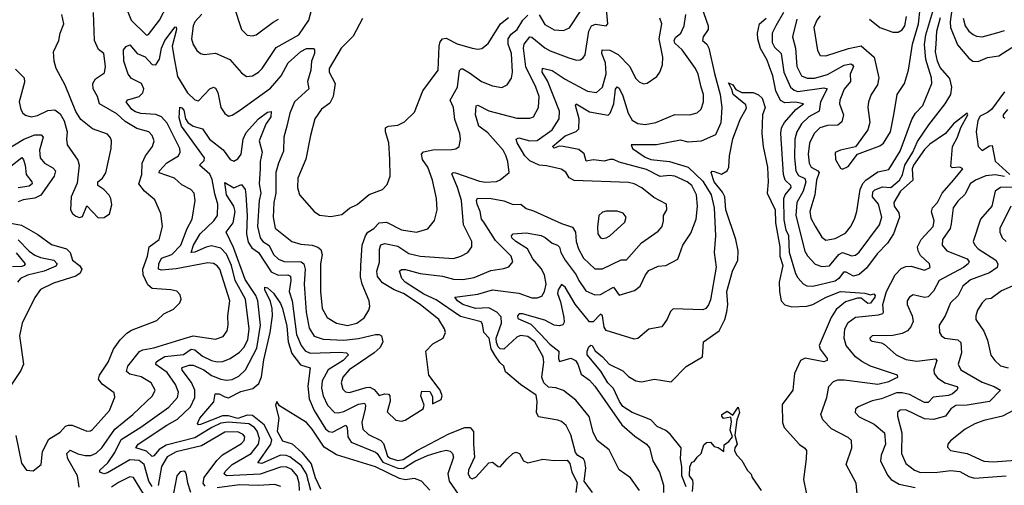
# Model space of a CAD drawing. Extents: x 1843161 to 1959474, y 907081 to 1016326.
# Tile 245 of 256: x 1870593 to 1875885, y 1000803 to 1003307. Entities that reach past the tile are written whole.
import ezdxf

# ---------------------------------------------------------------- set-up
doc = ezdxf.new("R2010")
doc.units = 0

msp = doc.modelspace()

# ---------------------------------------------------------------- linework, layer by layer
at = {"layer": '0CON20XD'}
for points in [[(1871325, 1001453.3), (1871327.1, 1001465), (1871338, 1001475), (1871373.9, 1001496.1), (1871473.9, 1001506.1), (1871515, 1001536.2), (1871535, 1001531.2), (1871575, 1001498.4), (1871625, 1001475.2), (1871655, 1001466.8), (1871685, 1001469.7), (1871724.1, 1001485.9), (1871775, 1001519.7), (1871798.6, 1001545), (1871818.8, 1001585), (1871825.9, 1001645), (1871807.4, 1001805), (1871750.8, 1001905), (1871730.9, 1001985), (1871705, 1002045.8), (1871675, 1002078.1), (1871625, 1002091.6), (1871595, 1002084.8), (1871535, 1002057.2), (1871514.5, 1002055), (1871527.4, 1002095), (1871564, 1002156), (1871635.9, 1002225), (1871656.6, 1002255), (1871658.2, 1002315), (1871641.2, 1002371.2), (1871627.2, 1002447.2), (1871615, 1002477.3), (1871560, 1002525), (1871585, 1002550.8), (1871586.9, 1002565), (1871462.6, 1002735), (1871451.1, 1002778.9), (1871453.2, 1002836.8), (1871465, 1002833.8), (1871475, 1002821.2), (1871483.9, 1002775), (1871497.5, 1002755), (1871525, 1002734), (1871575, 1002720), (1871613.5, 1002665), (1871686.9, 1002606.9), (1871725, 1002554.6), (1871745, 1002546.5), (1871765, 1002558.7), (1871783.2, 1002585), (1871793.5, 1002665), (1871810.1, 1002699.9), (1871876.8, 1002775), (1871925, 1002810.4), (1871944.1, 1002814.1), (1871943.6, 1002785), (1871915.4, 1002745), (1871880.2, 1002655), (1871896.6, 1002595), (1871885.2, 1002545), (1871884.8, 1002504.8), (1871880, 1002425), (1871889.6, 1002375), (1871880.3, 1002335), (1871871.9, 1002195), (1871884.9, 1002134.9), (1871900.6, 1002115), (1871933.8, 1002093.8), (1871956.8, 1002045), (1871985, 1002020.3), (1872015, 1002007.6), (1872105.2, 1002005.2), (1872120.7, 1001995), (1872126.7, 1001965), (1872122.2, 1001885), (1872132.6, 1001735), (1872148.3, 1001648.3), (1872176, 1001606), (1872225, 1001588.7), (1872335, 1001583.5), (1872415, 1001592.3), (1872504.7, 1001614.7), (1872525.3, 1001615.3), (1872538.1, 1001608.1), (1872544.7, 1001575), (1872530, 1001545), (1872497.5, 1001515), (1872425, 1001465.6), (1872364.1, 1001425), (1872330.7, 1001385), (1872321.8, 1001355), (1872329.8, 1001319.8), (1872345, 1001305.6), (1872365, 1001303.3), (1872455, 1001330), (1872475, 1001330.9), (1872498.8, 1001318.8), (1872525, 1001286.7), (1872554.2, 1001295.8), (1872575, 1001293.3), (1872583.3, 1001285), (1872583.6, 1001256.4), (1872568.3, 1001198.3), (1872615, 1001153.3), (1872645, 1001148.8), (1872665, 1001154.3), (1872762.5, 1001215), (1872767.5, 1001235), (1872750, 1001285), (1872755, 1001310), (1872798.3, 1001308.3), (1872811.7, 1001281.7), (1872811.2, 1001241.2), (1872858.8, 1001265), (1872863.3, 1001285), (1872853.3, 1001315), (1872792.5, 1001395), (1872776, 1001525), (1872813.8, 1001565), (1872868.9, 1001595), (1872881.8, 1001625), (1872875.9, 1001645), (1872845, 1001694.6), (1872746, 1001775), (1872656.8, 1001835), (1872605.5, 1001855), (1872542.9, 1001892.9), (1872516, 1001926), (1872513.2, 1001955), (1872527.5, 1002002.5), (1872526.1, 1002073.9), (1872533.4, 1002096.6), (1872555, 1002103.7), (1872625, 1002089.8), (1872685, 1002050.7), (1872745, 1002035.3), (1872925, 1002023.2), (1872964.7, 1002035.3), (1873001.4, 1002055), (1873022.5, 1002085), (1873023.5, 1002115), (1872977.6, 1002205), (1872967.2, 1002335), (1872946.6, 1002405), (1872915, 1002478.8), (1872923.6, 1002486.4), (1872935, 1002484.6), (1873065, 1002438.4), (1873096.5, 1002433.5), (1873155, 1002437.1), (1873175, 1002445.6), (1873223.8, 1002485), (1873217.1, 1002545), (1873206.6, 1002576.6), (1873192, 1002605), (1873109.5, 1002699.5), (1873060.5, 1002735), (1873042.4, 1002795), (1873045.6, 1002844.4), (1873055, 1002848.1), (1873115, 1002817.1), (1873265, 1002777.8), (1873335, 1002777.1), (1873355, 1002784.4), (1873380.8, 1002835), (1873385.7, 1002895), (1873368, 1002945), (1873313.9, 1003053.9), (1873300.8, 1003155), (1873305, 1003176.2), (1873334.8, 1003215.2), (1873345, 1003214), (1873415, 1003156.7), (1873445, 1003139.7), (1873545, 1003101.6), (1873585, 1003090), (1873605, 1003091.9), (1873620.4, 1003099.6), (1873632.6, 1003117.4), (1873652.3, 1003245), (1873666.7, 1003275), (1873687.1, 1003282.9), (1873745, 1003274.3), (1873754.2, 1003285), (1873741.7, 1003425)], [(1871158.8, 1003388.8), (1871193.3, 1003305), (1871275, 1003223.3), (1871285, 1003227.1), (1871345, 1003305.5), (1871386.5, 1003383.5)], [(1871746.7, 1003375), (1871785.7, 1003255), (1871815, 1003224.5), (1871845, 1003220), (1871865, 1003226.4), (1871955, 1003293.1), (1871985, 1003309.6)], [(1874257, 1003377), (1874294.1, 1003275), (1874293.1, 1003255), (1874266.9, 1003215), (1874262.5, 1003195), (1874286.1, 1003176.1), (1874297.5, 1003155), (1874327.1, 1003017.1), (1874358.6, 1002905), (1874366.9, 1002835), (1874361.8, 1002751.8), (1874331.8, 1002688.2), (1874255, 1002654.2), (1874185, 1002648.6), (1874145, 1002659.4), (1874015.7, 1002634.3), (1873880, 1002635), (1873887.5, 1002615), (1873955, 1002568.1), (1873985.6, 1002555), (1874085, 1002544), (1874185, 1002514.2), (1874265, 1002439.3), (1874309.4, 1002365), (1874325.2, 1002295), (1874332.8, 1002145), (1874326.2, 1002055), (1874336.5, 1001976.5), (1874305, 1001800), (1874295.3, 1001774.7), (1874280.8, 1001755), (1874265, 1001747.8), (1874105, 1001751.9), (1874091.4, 1001738.6), (1874073.8, 1001696.2), (1874045, 1001655.8), (1873975, 1001642.5), (1873915, 1001593.8), (1873895, 1001589.2), (1873745, 1001636.5), (1873733.8, 1001653.8), (1873725.2, 1001715.2), (1873715, 1001723.2), (1873675, 1001682.5), (1873655, 1001682.3), (1873578.1, 1001778.1), (1873525, 1001868.6), (1873505, 1001884.2), (1873487.8, 1001855), (1873484.4, 1001835.6), (1873500.3, 1001790.3), (1873518.1, 1001705), (1873519.2, 1001680.8), (1873512.8, 1001667.2), (1873495, 1001661.8), (1873465, 1001664.7), (1873415, 1001691.8), (1873295, 1001726.4), (1873276.7, 1001725), (1873268.6, 1001715), (1873270.8, 1001700.8), (1873339.5, 1001669.5), (1873394.8, 1001615), (1873442.8, 1001562.8), (1873490.9, 1001525), (1873489.5, 1001485), (1873495, 1001468.5), (1873555, 1001487), (1873579.6, 1001475), (1873593.3, 1001455), (1873611.5, 1001401.5), (1873655, 1001369.6), (1873685, 1001337.1), (1873828.9, 1001128.9), (1873898.5, 1001068.5), (1873961.9, 1001025), (1873977.8, 1001005), (1873995.7, 1000935), (1874031.2, 1000875), (1874053.1, 1000805), (1874052.7, 1000765)], [(1874769.2, 1003310.8), (1874746.4, 1003215), (1874762.4, 1003155), (1874769.8, 1003055), (1874795.2, 1003005.2), (1874825, 1002992.9), (1874865, 1002993.3), (1874935, 1003011.7), (1875025, 1003063.3), (1875059.3, 1003069.3), (1875069.5, 1003065), (1875073.8, 1003055), (1875057.1, 1003015), (1875058, 1002975), (1875025, 1002933.5), (1875000.4, 1002875), (1874999.2, 1002855), (1875020.3, 1002795), (1875011.3, 1002758.7), (1874989.6, 1002740.4), (1874935, 1002737.7), (1874893.8, 1002725), (1874862.5, 1002695), (1874837.1, 1002642.9), (1874830.4, 1002585), (1874836.1, 1002535), (1874847.1, 1002515), (1874883.1, 1002495), (1874890.4, 1002485), (1874875.2, 1002445), (1874866, 1002365), (1874840.2, 1002275), (1874845, 1002240), (1874867.6, 1002197.6), (1874905, 1002137.8), (1874925, 1002121.2), (1874975, 1002130), (1875031.1, 1002158.9), (1875057.5, 1002192.5), (1875080, 1002235), (1875092.5, 1002275), (1875109.4, 1002395), (1875123.8, 1002426.2), (1875140.3, 1002445), (1875205, 1002489.7), (1875265, 1002501.5), (1875325, 1002600.4), (1875388.6, 1002771.4), (1875407.5, 1002805), (1875446.1, 1002845), (1875495.3, 1002964.7), (1875494.3, 1002995), (1875462.7, 1003092.7), (1875455.8, 1003174.2), (1875463.3, 1003225), (1875516.2, 1003405)], [(1874895, 1003328.4), (1874876.6, 1003305), (1874860.4, 1003265), (1874881.7, 1003141.7), (1874895.5, 1003115.5), (1874925, 1003112.1), (1875047.7, 1003152.3), (1875116.4, 1003166.4), (1875185.6, 1003105.6), (1875210.5, 1002995), (1875202.6, 1002957.4), (1875170, 1002905), (1875155.5, 1002865), (1875150.9, 1002835), (1875161.5, 1002755), (1875151.1, 1002715), (1875085, 1002623.3), (1875003.7, 1002606.3), (1874975, 1002592.5), (1874977.1, 1002555), (1875005, 1002508.8), (1875015, 1002504.2), (1875045, 1002518), (1875095.8, 1002584.2), (1875215, 1002629.6), (1875235, 1002642.5), (1875272.9, 1002705), (1875290.4, 1002795), (1875308.5, 1002905), (1875348.2, 1002965), (1875370.7, 1003035), (1875390.8, 1003175), (1875424.5, 1003285), (1875433.2, 1003366.8)], [(1875608.1, 1003401.9), (1875593.8, 1003295), (1875595.6, 1003265), (1875632.6, 1003172.6), (1875695, 1003100), (1875715, 1003084.6), (1875745, 1003081.6), (1875795, 1003103.4), (1875855, 1003112.5), (1875925, 1003158.1)], [(1870571.4, 1003041.4), (1870618, 1002995), (1870618.7, 1002971.3), (1870591.1, 1002865), (1870598.6, 1002825), (1870610.8, 1002805), (1870625, 1002793.1), (1870655, 1002784.4), (1870688.3, 1002791.7), (1870745, 1002818.6), (1870781.7, 1002821.7), (1870810.2, 1002800.2), (1870832.7, 1002762.7), (1870848.8, 1002705), (1870844.6, 1002665), (1870848.5, 1002635), (1870905, 1002552.5), (1870913.8, 1002525), (1870902.3, 1002427.7), (1870869.2, 1002355), (1870865.7, 1002285), (1870877.5, 1002265), (1870895, 1002251.4), (1870915, 1002244.3), (1870930.7, 1002249.3), (1870955, 1002306.7), (1871015, 1002242.5), (1871047.3, 1002242.7), (1871076.8, 1002263.2), (1871089.1, 1002310.9), (1871082.9, 1002345), (1871074.3, 1002364.3), (1871045, 1002393.8), (1871012.5, 1002415), (1871012.5, 1002435), (1871038.8, 1002455), (1871055.7, 1002484.3), (1871084.4, 1002615), (1871086.9, 1002655), (1871082.1, 1002672.1), (1871065, 1002692), (1870985, 1002719.5), (1870921.2, 1002771.2), (1870894.2, 1002814.2), (1870838.5, 1002955), (1870789.7, 1003045), (1870779.2, 1003085), (1870775.8, 1003135), (1870803.3, 1003195), (1870811.2, 1003235), (1870831.4, 1003285), (1870820, 1003335)], [(1870572.1, 1001072.1), (1870602.3, 1000922.3), (1870630, 1000885), (1870665, 1000881.2), (1870708, 1000915), (1870716.7, 1000985), (1870749.2, 1001050.8), (1870811.1, 1001088.9), (1870839.1, 1001120.9), (1870855, 1001127.7), (1870875, 1001126.8), (1870955, 1001094.5), (1870973.8, 1001096.2), (1870985, 1001104.4), (1871076, 1001205), (1871105, 1001277.5), (1871100.2, 1001300.2), (1871036.6, 1001346.6), (1871016.5, 1001375), (1871022.7, 1001395), (1871069.6, 1001465), (1871098.1, 1001535), (1871133.3, 1001585), (1871168.4, 1001621.6), (1871195, 1001638.1), (1871329.6, 1001690.4), (1871368.8, 1001725), (1871419.7, 1001750.3), (1871453.3, 1001785), (1871461.2, 1001805), (1871455, 1001827.5), (1871437, 1001847), (1871405.5, 1001855.5), (1871305, 1001861.3), (1871281.8, 1001881.8), (1871257.5, 1001935), (1871255.7, 1001965), (1871279.8, 1002035), (1871289.5, 1002085), (1871342.2, 1002125), (1871361.5, 1002195), (1871352.5, 1002265), (1871319.2, 1002339.2), (1871264.2, 1002385), (1871233.1, 1002425), (1871249.7, 1002475), (1871251.5, 1002535), (1871269.6, 1002575), (1871306.5, 1002625), (1871316.2, 1002656.2), (1871305.6, 1002685), (1871287.1, 1002705), (1871222.6, 1002722.6), (1871160, 1002760), (1871115, 1002801), (1871021.8, 1002855), (1871011.6, 1002895), (1870988.5, 1002935), (1870985.6, 1002964.4), (1871001.1, 1002988.9), (1871048.7, 1003021.3), (1871054.4, 1003055.6), (1871045.6, 1003125), (1871016.1, 1003146.1), (1870994.9, 1003194.9), (1870990.1, 1003345)], [(1871572.4, 1003337.6), (1871535, 1003295.5), (1871526, 1003275), (1871516.2, 1003205), (1871525, 1003174), (1871545, 1003141.4), (1871565, 1003125.8), (1871585, 1003120.8), (1871645, 1003126.5), (1871722.9, 1003092.9), (1871785, 1003020.8), (1871812.6, 1003002.6), (1871845, 1003004.5), (1871877.1, 1003025), (1871896.7, 1003045), (1871971.9, 1003158.1), (1872093.5, 1003226.5), (1872147.5, 1003305), (1872162.2, 1003357.8)], [(1872029.3, 1002735), (1872012.9, 1002675), (1872010.2, 1002599.8), (1871983.6, 1002535), (1871970.7, 1002485), (1871970.4, 1002375), (1871959.3, 1002325), (1871955.8, 1002245), (1871965.8, 1002185.8), (1872055, 1002113.8), (1872105, 1002100.8), (1872165, 1002095.3), (1872195, 1002084.1), (1872211, 1002071), (1872218.9, 1002045), (1872210.7, 1001995), (1872209.3, 1001845), (1872218.2, 1001755), (1872245, 1001706.7), (1872295, 1001675.5), (1872355, 1001663.3), (1872405, 1001674.7), (1872445.2, 1001704.8), (1872468.9, 1001745), (1872474.4, 1001765), (1872472.2, 1001795), (1872433.2, 1001885), (1872424.2, 1001925), (1872426.4, 1001985), (1872434.7, 1002095), (1872451.4, 1002145), (1872465, 1002164.1), (1872496.2, 1002185), (1872525, 1002215.4), (1872565, 1002218.8), (1872645, 1002177.5), (1872725, 1002164.5), (1872786.5, 1002183.5), (1872822.4, 1002227.6), (1872837.5, 1002285), (1872833.6, 1002345), (1872812.3, 1002445), (1872786.6, 1002515), (1872758.5, 1002555), (1872753.5, 1002585), (1872764.1, 1002595.9), (1872813.1, 1002606.9), (1872915, 1002608.5), (1872936.6, 1002613.4), (1872954.3, 1002625.7), (1872961.5, 1002665), (1872959.1, 1002695), (1872931.1, 1002771.1), (1872923.9, 1002835), (1872907.6, 1002875), (1872945.7, 1002945), (1872956.6, 1003033.4), (1872965, 1003042.2), (1872975, 1003042.5), (1873011.1, 1003021.1), (1873075, 1002975.4), (1873135, 1002952.1), (1873185, 1002943.5), (1873212.2, 1002957.8), (1873236.7, 1002993.3), (1873242, 1003025), (1873236.1, 1003125), (1873218.6, 1003175), (1873218.7, 1003205), (1873235, 1003229.3), (1873266.4, 1003253.6), (1873296.8, 1003305), (1873325, 1003331.6)], [(1872435, 1003312.9), (1872385, 1003218.9), (1872320.4, 1003155), (1872255.6, 1003045), (1872255.6, 1003025), (1872288.8, 1002965), (1872278.2, 1002895), (1872260.9, 1002859.1), (1872215, 1002826.2), (1872180, 1002775), (1872155.4, 1002685), (1872131.9, 1002558.1), (1872087.8, 1002455), (1872085.5, 1002405), (1872097.5, 1002365), (1872175, 1002276.2), (1872205, 1002255.8), (1872265, 1002249.2), (1872325, 1002260), (1872365.6, 1002294.4), (1872406.3, 1002313.7), (1872472, 1002368), (1872543.3, 1002395), (1872568.7, 1002421.3), (1872584.2, 1002465), (1872583.3, 1002555), (1872577.8, 1002645), (1872560, 1002705), (1872560, 1002725), (1872575.9, 1002734.1), (1872625, 1002740.8), (1872661.2, 1002758.8), (1872715, 1002810), (1872760, 1002925), (1872841.5, 1003035), (1872846.8, 1003165), (1872852.5, 1003187.5), (1872865, 1003204.5), (1872885, 1003208), (1872945, 1003177.5), (1873025, 1003154.6), (1873055, 1003149.5), (1873077, 1003153), (1873111.5, 1003178.5), (1873177.3, 1003285), (1873220.6, 1003319.4)], [(1873672.5, 1000765), (1873626.2, 1000825), (1873635.5, 1000895), (1873631.3, 1000931.3), (1873624, 1000945), (1873593.3, 1000963.3), (1873579.7, 1000979.7), (1873555.4, 1001075), (1873530.5, 1001125), (1873505.9, 1001145.9), (1873485, 1001154.5), (1873381.3, 1001171.3), (1873371, 1001195), (1873374.3, 1001255), (1873368.2, 1001288.2), (1873285, 1001346.2), (1873204.3, 1001414.3), (1873194.3, 1001445), (1873173.4, 1001463.4), (1873146.2, 1001503.8), (1873127.7, 1001537.7), (1873115.6, 1001595.6), (1873088.1, 1001625), (1873080.9, 1001670.9), (1873072.7, 1001682.8), (1872961.4, 1001711.4), (1872830.9, 1001800.9), (1872765, 1001830.5), (1872664.2, 1001895), (1872646.2, 1001915), (1872634.4, 1001955), (1872645.5, 1001964.5), (1872666.1, 1001963.9), (1872745, 1001942.6), (1872865, 1001927.6), (1872925, 1001912.2), (1872975, 1001909.3), (1873035, 1001921.1), (1873125, 1001959.4), (1873195, 1001968.5), (1873221.2, 1001978.8), (1873243.3, 1002005), (1873234.6, 1002035), (1873150.3, 1002120.3), (1873087.7, 1002217.7), (1873075.2, 1002235.2), (1873068.1, 1002275), (1873051.6, 1002315), (1873047.5, 1002335), (1873053.1, 1002346.9), (1873126.5, 1002346.5), (1873195, 1002332.5), (1873245, 1002312.8), (1873285.9, 1002315.9), (1873315, 1002292.7), (1873355, 1002280), (1873505, 1002211.2), (1873565, 1002191.2), (1873580.3, 1002165), (1873584.2, 1002115), (1873595.7, 1002075), (1873623.4, 1002025), (1873685, 1001967.5), (1873725, 1001967.1), (1873825, 1002015.6), (1873855, 1002015.6), (1873935, 1002106.9), (1874025, 1002170.5), (1874045.3, 1002194.7), (1874053.5, 1002225), (1874052.5, 1002255), (1874071.9, 1002285), (1874069.2, 1002315), (1874002, 1002352), (1873936.4, 1002403.6), (1873895.2, 1002425.2), (1873865, 1002431.6), (1873572.7, 1002442.7), (1873546.9, 1002456.9), (1873527.5, 1002487.5), (1873502.6, 1002502.6), (1873425, 1002522.1), (1873385, 1002524.7), (1873335, 1002549), (1873307.6, 1002575), (1873266.2, 1002645), (1873261.5, 1002665), (1873275, 1002672.2), (1873335, 1002655.7), (1873375, 1002657.1), (1873454.2, 1002715), (1873492.9, 1002775), (1873494.7, 1002815), (1873429.2, 1002979.2), (1873401.4, 1003025), (1873402.6, 1003047.4), (1873455, 1003033.9), (1873525, 1002987.8), (1873645, 1002922.9), (1873693.9, 1002916.1), (1873725.2, 1002944.8), (1873744.8, 1003015.2), (1873742.4, 1003075), (1873721.4, 1003125), (1873724.5, 1003145.5), (1873765, 1003143.3), (1873809.2, 1003119.2), (1873872.7, 1003055), (1873903.2, 1002993.2), (1873923.2, 1002973.2), (1873945, 1002962), (1873965, 1002966), (1874017.6, 1003002.4), (1874034.4, 1003025.6), (1874047.9, 1003065), (1874050.4, 1003105), (1874029.3, 1003205), (1874044.5, 1003284.5), (1874034.4, 1003315)], [(1873924.8, 1000774.8), (1873875, 1000843.3), (1873815, 1000887.5), (1873761.8, 1000995), (1873697.3, 1001045), (1873675, 1001089.2), (1873653.6, 1001173.6), (1873581.9, 1001261.9), (1873515, 1001313.1), (1873475, 1001328.5), (1873435, 1001330.9), (1873409.9, 1001355), (1873398.5, 1001385), (1873409.6, 1001465), (1873406.5, 1001495), (1873361.3, 1001575), (1873325, 1001603.1), (1873285, 1001608.6), (1873265, 1001600), (1873195.1, 1001534.9), (1873175, 1001537.3), (1873165, 1001547.8), (1873155, 1001570.9), (1873153.5, 1001595), (1873183.5, 1001675), (1873180.2, 1001710.2), (1873157.7, 1001735), (1873115, 1001757.7), (1873043.6, 1001753.6), (1872975, 1001775.3), (1872945.4, 1001795), (1872932.5, 1001815), (1873055, 1001830.5), (1873135, 1001855.3), (1873275, 1001837.1), (1873345, 1001812.4), (1873375, 1001810.8), (1873399.4, 1001820.6), (1873413.8, 1001846.2), (1873422, 1001885), (1873413.6, 1001935), (1873395, 1001969.1), (1873351.1, 1002021.1), (1873323.2, 1002075), (1873259.1, 1002115), (1873238.9, 1002135), (1873235.8, 1002145), (1873245, 1002155.6), (1873315, 1002161.4), (1873395, 1002146.2), (1873416.4, 1002136.4), (1873455, 1002105.3), (1873484.2, 1002094.2), (1873494.1, 1002084.1), (1873501.8, 1002055), (1873524.6, 1002014.6), (1873583.2, 1001935), (1873597.5, 1001905), (1873635, 1001850), (1873685, 1001827.2), (1873715, 1001828.8), (1873785, 1001869.7), (1873815, 1001826.4), (1873898.1, 1001851.9), (1873927.8, 1001875), (1873956.7, 1001935), (1873975, 1001958.5), (1874025, 1001982.2), (1874065, 1001985.6), (1874130, 1002020), (1874157.5, 1002095), (1874200.9, 1002159.1), (1874229.6, 1002235), (1874235.8, 1002305), (1874229.8, 1002365), (1874205.2, 1002415), (1874181.2, 1002435), (1874115, 1002466.7), (1874085, 1002470), (1874035, 1002464.2), (1873962.5, 1002502.5), (1873815, 1002541.6), (1873785, 1002554.8), (1873765, 1002555.3), (1873735, 1002545.7), (1873691.3, 1002551.3), (1873675, 1002554.2), (1873636.9, 1002546.9), (1873626.1, 1002586.1), (1873598.6, 1002608.6), (1873513.8, 1002626.2), (1873492.8, 1002627.2), (1873465, 1002616.7), (1873456.7, 1002625), (1873525, 1002683.1), (1873583.5, 1002706.5), (1873599.1, 1002720.9), (1873600, 1002775), (1873580.5, 1002845), (1873583.8, 1002855), (1873655, 1002811.5), (1873755, 1002793.4), (1873767.5, 1002805), (1873785.8, 1002854.2), (1873795, 1002934), (1873805, 1002946.7), (1873815, 1002939.1), (1873835, 1002896.9), (1873863.3, 1002805), (1873885, 1002767.5), (1873915, 1002748.5), (1873955, 1002742.9), (1874011.2, 1002755), (1874115, 1002796.9), (1874195.6, 1002795.6), (1874235, 1002806.7), (1874255, 1002825.8), (1874268.7, 1002865), (1874267.6, 1002905), (1874255.4, 1002944.6), (1874239.2, 1003015), (1874225, 1003045.6), (1874153.4, 1003145), (1874115, 1003181.8), (1874110.4, 1003195), (1874118, 1003212), (1874146.7, 1003235), (1874163.5, 1003275), (1874172.5, 1003335)], [(1873385, 1003333.2), (1873415, 1003282), (1873465, 1003253.4), (1873515, 1003249.6), (1873547.4, 1003262.6), (1873606.9, 1003353.1)], [(1875096.6, 1000736.6), (1875089.5, 1000815), (1875034.4, 1000915), (1875065.5, 1001005), (1875063.3, 1001045), (1875045, 1001060.9), (1874956.9, 1001106.9), (1874908.9, 1001155), (1874898.5, 1001185), (1874931.2, 1001275), (1874942.5, 1001335), (1874967.4, 1001362.6), (1874989.8, 1001370.3), (1875025, 1001371.4), (1875205, 1001347.1), (1875265, 1001362.1), (1875300.4, 1001379.6), (1875312.5, 1001385), (1875311.4, 1001395), (1875165, 1001444.3), (1875118.4, 1001468.4), (1875085.9, 1001495), (1875035.2, 1001555.2), (1875024.7, 1001595), (1875027.6, 1001645), (1875045, 1001679.1), (1875085, 1001708.2), (1875209, 1001721), (1875231.9, 1001728.1), (1875236.1, 1001735), (1875231.7, 1001775), (1875251, 1001845), (1875299, 1001935), (1875330.2, 1001969.8), (1875355, 1001980.2), (1875385, 1001981), (1875455, 1001960), (1875485.6, 1001975), (1875482.3, 1001995), (1875435, 1002038.7), (1875421.6, 1002065), (1875419, 1002085), (1875437.3, 1002125), (1875501.9, 1002195), (1875507.7, 1002225), (1875493.2, 1002273.2), (1875499, 1002295), (1875524.9, 1002325.1), (1875550.2, 1002375), (1875612.2, 1002445), (1875662.5, 1002505), (1875645, 1002514.7), (1875605, 1002511.3), (1875598.2, 1002518.2), (1875606, 1002625), (1875632.7, 1002675), (1875651.6, 1002728.4), (1875689.1, 1002795), (1875685, 1002804), (1875612.4, 1002747.6), (1875568.1, 1002695), (1875485, 1002638.2), (1875455, 1002610), (1875396.6, 1002525), (1875390.1, 1002505), (1875392.5, 1002445), (1875326.6, 1002385), (1875290.9, 1002325), (1875292.4, 1002305), (1875317.9, 1002267.9), (1875321.7, 1002245), (1875289, 1002155), (1875257.6, 1002105), (1875202.3, 1002047.7), (1875145, 1001971.6), (1875105, 1001937.1), (1875075, 1001928.2), (1875035, 1001949.7), (1875020.7, 1001949.3), (1874995.3, 1001915), (1874975, 1001902.1), (1874855, 1001872.8), (1874825.2, 1001875.2), (1874806.5, 1001885), (1874777.3, 1001917.3), (1874765, 1001941.4), (1874731.2, 1002055), (1874726.1, 1002145), (1874712, 1002175), (1874701.9, 1002231.9), (1874700, 1002345), (1874706.7, 1002365), (1874738.9, 1002405), (1874738.4, 1002415), (1874707.8, 1002445), (1874697.9, 1002475), (1874683, 1002695), (1874687.6, 1002725), (1874703.8, 1002755), (1874765, 1002823.7), (1874805.5, 1002855), (1874763.2, 1002863.2), (1874705, 1002860.7), (1874682.5, 1002872.5), (1874656.4, 1002925), (1874640.5, 1003005), (1874623.2, 1003053.2), (1874610.3, 1003090.3), (1874575, 1003151.5), (1874559.4, 1003205), (1874558.6, 1003235), (1874569.4, 1003285), (1874605.5, 1003315)], [(1874697.3, 1003345), (1874656.3, 1003275), (1874637.7, 1003235), (1874638.1, 1003185), (1874649.8, 1003159.8), (1874685.8, 1003125.8), (1874700, 1003025), (1874735.1, 1002945.1), (1874755, 1002927.5), (1874775, 1002921.6), (1874915, 1002940.4), (1874932.1, 1002935), (1874897, 1002865), (1874890.6, 1002815), (1874835, 1002785.2), (1874795, 1002747.1), (1874769.3, 1002705), (1874759.3, 1002665), (1874758, 1002565), (1874765.2, 1002495.2), (1874779, 1002469), (1874813.2, 1002453.2), (1874818.5, 1002435), (1874803.5, 1002385), (1874769.8, 1002325), (1874764, 1002254), (1874812.2, 1002062.2), (1874826.6, 1002036.6), (1874867.5, 1001992.5), (1874905, 1001979.3), (1874945, 1001983.3), (1874995, 1002044.3), (1875015, 1002055.2), (1875065, 1002037.1), (1875085, 1002040.4), (1875105, 1002057.5), (1875213.2, 1002205), (1875227.2, 1002245), (1875208.6, 1002315), (1875176, 1002355), (1875178.4, 1002381.6), (1875188.2, 1002391.8), (1875230.8, 1002409.2), (1875275, 1002405.6), (1875322.2, 1002445), (1875337.5, 1002472.5), (1875350, 1002525), (1875393.8, 1002595), (1875417.4, 1002652.6), (1875478.3, 1002741.7), (1875567.4, 1002855), (1875597.6, 1002905), (1875602.6, 1002945), (1875591.8, 1002991.8), (1875540, 1003050), (1875524.9, 1003084.9), (1875515.7, 1003135), (1875519, 1003175), (1875522.3, 1003245), (1875541.1, 1003318.9)], [(1875160.2, 1003310.2), (1875215.8, 1003265), (1875285, 1003239.6), (1875315, 1003240.4), (1875335, 1003252.3), (1875350.6, 1003275), (1875359, 1003325)], [(1875663.3, 1003315), (1875674.8, 1003275), (1875695, 1003246), (1875717.5, 1003227.5), (1875735, 1003217.8), (1875765, 1003215.9), (1875845, 1003236.6)], [(1870913.4, 1000793.4), (1870904.3, 1000855), (1870851.9, 1000945), (1870846, 1000975), (1870865, 1000992.5), (1870905, 1000973.1), (1870945, 1000963.1), (1870976.3, 1000963.7), (1871005, 1000975.7), (1871035.1, 1001004.9), (1871105.3, 1001105), (1871201.3, 1001185), (1871307.5, 1001285), (1871320.5, 1001315), (1871300, 1001355), (1871246.2, 1001386.2), (1871185, 1001401.6), (1871167.9, 1001415), (1871175.3, 1001445), (1871237.1, 1001522.9), (1871255, 1001532.8), (1871315, 1001542.6), (1871477.8, 1001592.2), (1871525, 1001606.7), (1871645, 1001589.6), (1871687.1, 1001602.9), (1871707.8, 1001635), (1871714.5, 1001665), (1871711.8, 1001715), (1871723.2, 1001795), (1871668.8, 1001965), (1871655, 1001983.8), (1871635, 1001996), (1871605, 1002000.3), (1871435, 1001967.8), (1871355, 1001959.5), (1871340, 1001965), (1871341, 1001995), (1871355, 1002024.7), (1871411.2, 1002045), (1871460, 1002095), (1871493.9, 1002185), (1871520, 1002235), (1871536.7, 1002335), (1871530.6, 1002375), (1871512.5, 1002395), (1871465, 1002420), (1871425, 1002455.9), (1871343.4, 1002483.4), (1871345.4, 1002495), (1871383.3, 1002536.7), (1871447.3, 1002575), (1871455.9, 1002595), (1871454.7, 1002615), (1871385, 1002750.7), (1871355.8, 1002785), (1871325, 1002798), (1871245, 1002802.4), (1871215, 1002811.9), (1871196.6, 1002825), (1871165.5, 1002865), (1871174, 1002876), (1871236.2, 1002893.8), (1871255, 1002914.3), (1871259.7, 1002935), (1871247.3, 1002965), (1871195, 1002990.8), (1871175.6, 1003015), (1871153.6, 1003083.6), (1871151.2, 1003145), (1871165, 1003163.1), (1871185, 1003172.8), (1871224.6, 1003124.6), (1871267.5, 1003107.5), (1871305, 1003066.8), (1871325, 1003064.5), (1871344.2, 1003095), (1871355, 1003154.4), (1871372.7, 1003195), (1871428.3, 1003268.3), (1871435, 1003266.7), (1871435.7, 1003255), (1871412.4, 1003165), (1871420.9, 1003109.1), (1871441.7, 1003001.7), (1871495, 1002914.6), (1871535, 1002876.5), (1871555, 1002871.1), (1871615, 1002935.4), (1871635, 1002943.6), (1871645, 1002939.5), (1871658.8, 1002915), (1871675, 1002835.8), (1871695, 1002802), (1871715, 1002789.2), (1871735, 1002794.4), (1871775, 1002818.5), (1871941.5, 1002938.5), (1871998.9, 1003005), (1872036.9, 1003075), (1872105, 1003135.9), (1872135, 1003153.1), (1872171.8, 1003151.8), (1872177.7, 1003145), (1872177.9, 1003125), (1872160.7, 1003085), (1872158.1, 1003035), (1872140, 1002975), (1872146.5, 1002935), (1872070.6, 1002865), (1872045.7, 1002805), (1872029.3, 1002735)], [(1875845, 1003236.6), (1875885, 1003249.1)], [(1874174.6, 1000795), (1874150.9, 1000855), (1874152, 1000905), (1874144.9, 1000945), (1874147.6, 1001005), (1874088.3, 1001078.3), (1874065, 1001098.4), (1874019.7, 1001119.7), (1873984.3, 1001155), (1873885, 1001194.2), (1873835, 1001227.7), (1873816, 1001255), (1873784.4, 1001324.4), (1873753.7, 1001355), (1873716.9, 1001416.9), (1873643.8, 1001505), (1873642.5, 1001525), (1873652, 1001548), (1873662.7, 1001557.3), (1873670, 1001555), (1873686.2, 1001526.2), (1873725, 1001494.7), (1873760.4, 1001455), (1873835, 1001419.3), (1873865, 1001388.7), (1873905, 1001365.5), (1873935, 1001360), (1874005, 1001374.4), (1874095, 1001360.8), (1874175, 1001442.2), (1874263.1, 1001495), (1874268.9, 1001575), (1874353, 1001635), (1874382.9, 1001695), (1874393, 1001737), (1874398.7, 1001775), (1874394.3, 1001845), (1874424.8, 1001955), (1874453.3, 1002015), (1874453.9, 1002063.9), (1874441.2, 1002125), (1874387.5, 1002285), (1874383.4, 1002355), (1874370.3, 1002380.3), (1874325, 1002434.6), (1874308.6, 1002485), (1874315, 1002492.5), (1874325, 1002491.8), (1874365, 1002476.4), (1874396.1, 1002493.9), (1874405.2, 1002515), (1874408.4, 1002575), (1874425, 1002666), (1874465, 1002771.2), (1874499.3, 1002830.7), (1874495, 1002850), (1874426.9, 1002905), (1874421.3, 1002931.3), (1874402.3, 1002967.7), (1874426.2, 1002956.2), (1874442.5, 1002932.5), (1874475, 1002915.7), (1874535.6, 1002915.6), (1874563.2, 1002903.2), (1874582.7, 1002885), (1874598.8, 1002835), (1874586.1, 1002795), (1874581.2, 1002695), (1874588.9, 1002625), (1874611.8, 1002515), (1874616.6, 1002435), (1874610, 1002375), (1874653.8, 1002285), (1874654.9, 1002215), (1874678.2, 1002085), (1874677.9, 1002035), (1874694.6, 1001985), (1874674.8, 1001895), (1874675.8, 1001845.8), (1874685.4, 1001795.4), (1874705, 1001774.4), (1874743.6, 1001763.6), (1874822.9, 1001767.1), (1874855, 1001776.3), (1874928.2, 1001815), (1875005, 1001846.3), (1875135, 1001836.8), (1875165, 1001826.9), (1875183, 1001833), (1875190.8, 1001825), (1875188.9, 1001815), (1875165, 1001783.3), (1875151.7, 1001781.7), (1875115, 1001809.7), (1875095, 1001810.2), (1875030.5, 1001789.5), (1874981.6, 1001748.4), (1874954, 1001706), (1874889.6, 1001555), (1874895.6, 1001535), (1874933.3, 1001485), (1874933.3, 1001475), (1874915, 1001468), (1874815, 1001487.5), (1874789.5, 1001475), (1874757.3, 1001405), (1874747.5, 1001315), (1874691.1, 1001238.9), (1874691.9, 1001141.9), (1874701.2, 1001115), (1874783.4, 1001023.4), (1874813.6, 1001003.6), (1874820.9, 1000990.9), (1874820.6, 1000945), (1874805.5, 1000835), (1874822.5, 1000755)], [(1875885, 1002919.8), (1875815.2, 1002824.8), (1875795, 1002807.4), (1875755, 1002788.9), (1875742.1, 1002765), (1875734.3, 1002704.3), (1875744.6, 1002624.6), (1875765, 1002604.5), (1875805, 1002629.6), (1875819.9, 1002629.9), (1875836, 1002546), (1875914.5, 1002475)], [(1875902.3, 1002825), (1875878.6, 1002795), (1875878, 1002785), (1875887.4, 1002777.4)], [(1870525, 1002609.4), (1870615, 1002664.1), (1870675, 1002687.2), (1870708.2, 1002688.2), (1870719.2, 1002675), (1870699.1, 1002605), (1870703.1, 1002565), (1870727.5, 1002535), (1870771.4, 1002511.4), (1870785.5, 1002495), (1870779.3, 1002465), (1870706.3, 1002363.7), (1870675, 1002348.1), (1870612.3, 1002337.7), (1870585, 1002327.1)], [(1870545, 1002519.8), (1870605, 1002565.4), (1870614.3, 1002554.3), (1870622, 1002525), (1870627.5, 1002475), (1870659.2, 1002435), (1870659.6, 1002425), (1870645, 1002412), (1870585, 1002403.9)], [(1875886.6, 1002463.5), (1875835, 1002472.3), (1875785, 1002468.5), (1875730.4, 1002445), (1875701.2, 1002425), (1875675, 1002368.9), (1875635, 1002332.1), (1875610, 1002295), (1875599.1, 1002209.1), (1875594.3, 1002185), (1875552, 1002125), (1875550.8, 1002095), (1875576.7, 1002065), (1875685, 1002020.7), (1875695.3, 1002005), (1875690.5, 1001995), (1875664.7, 1001975), (1875534.6, 1001905), (1875505, 1001848.2), (1875475, 1001816.2), (1875455, 1001812.7), (1875395, 1001828.1), (1875375, 1001815.7), (1875362.2, 1001795), (1875362.5, 1001775), (1875390.4, 1001715), (1875394.6, 1001685), (1875382.3, 1001655), (1875365, 1001634.5), (1875335, 1001620.4), (1875285, 1001609.5), (1875175, 1001607.1), (1875162.5, 1001595), (1875164.2, 1001585), (1875175, 1001578), (1875225, 1001570), (1875240.9, 1001560.9), (1875303.1, 1001505), (1875355, 1001480), (1875415, 1001471.6), (1875515, 1001484.4), (1875521.8, 1001475), (1875505.3, 1001425), (1875508, 1001405), (1875525, 1001380.7), (1875564.6, 1001355), (1875630, 1001335), (1875634.6, 1001325), (1875629.3, 1001315), (1875606.7, 1001295), (1875585, 1001286.2), (1875502.5, 1001277.5), (1875475, 1001248.4), (1875455, 1001248.8), (1875375, 1001291.1), (1875335, 1001300.4), (1875305, 1001300.2), (1875225, 1001268.7), (1875175, 1001257.7), (1875100, 1001225), (1875085, 1001213.3), (1875083.1, 1001195), (1875105, 1001172.2), (1875185, 1001132.5), (1875240.3, 1001085), (1875246.7, 1001025), (1875223.3, 1000965), (1875220, 1000935), (1875257.2, 1000857.2), (1875276.9, 1000835), (1875319.6, 1000809.6), (1875405, 1000791.9)], [(1871467.1, 1001422.9), (1871465.5, 1001435), (1871471, 1001439), (1871505, 1001450.3), (1871525, 1001449.5), (1871582.6, 1001425), (1871625, 1001394), (1871675, 1001374.4), (1871705, 1001368.9), (1871735, 1001372.2), (1871770.4, 1001389.6), (1871806.2, 1001423.8), (1871868.5, 1001541.5), (1871887.9, 1001665), (1871873.9, 1001795), (1871862.6, 1001825), (1871805, 1001910.9), (1871742.9, 1002082.9), (1871703.1, 1002165), (1871740, 1002215), (1871750.5, 1002275), (1871743.8, 1002305), (1871704.1, 1002365), (1871695, 1002432.5), (1871745, 1002402.5), (1871785, 1002421.2), (1871804.4, 1002395), (1871807.8, 1002365), (1871816.7, 1002255), (1871813.1, 1002155), (1871820.7, 1002110.7), (1871840.1, 1002080.1), (1871876, 1002056), (1871945, 1001951.3), (1871982.8, 1001932.8), (1872035.2, 1001935.2), (1872048.3, 1001928.3), (1872051.1, 1001905), (1872042.3, 1001845), (1872057.2, 1001795), (1872081.7, 1001615), (1872106, 1001555), (1872127.5, 1001527.5), (1872155, 1001513.7), (1872315, 1001519.8), (1872349.2, 1001515), (1872359.5, 1001505), (1872331.8, 1001475), (1872251.3, 1001425), (1872219.2, 1001365), (1872214.8, 1001325), (1872224.8, 1001285), (1872246.8, 1001235), (1872284.8, 1001194.8), (1872305, 1001193), (1872335, 1001200.8), (1872415, 1001239.5), (1872446.5, 1001245), (1872452, 1001235), (1872450.6, 1001215), (1872431.5, 1001141.5), (1872436.9, 1001105), (1872467, 1001077), (1872535, 1001044.4), (1872547.6, 1001027.6), (1872570.2, 1000960.2), (1872585, 1000949.2), (1872625, 1000936.3), (1872655, 1000943), (1872729.8, 1000990.2), (1872899.7, 1001080.3), (1872985, 1001113.9), (1873015, 1001114.6), (1873032.9, 1001092.9), (1873031.4, 1001025), (1873038.2, 1000955), (1873005.4, 1000885), (1873003.8, 1000865), (1873012.5, 1000845), (1873025, 1000838.5), (1873045, 1000847.2), (1873115, 1000924.6), (1873135, 1000927.8), (1873165, 1000904), (1873175, 1000902.5), (1873213.3, 1000946.7), (1873244.4, 1000975), (1873259.1, 1000980.9), (1873280, 1000975), (1873300.8, 1000935), (1873325, 1000924.2), (1873405, 1000943.3), (1873465, 1000936.4), (1873535, 1000938.8), (1873550.3, 1000920.3), (1873560, 1000875), (1873589.2, 1000819.2), (1873582.5, 1000765)], [(1875945, 1002406.1), (1875865, 1002405.7), (1875836.2, 1002385), (1875817.7, 1002305), (1875756.1, 1002233.9), (1875717.7, 1002115), (1875726.2, 1002095), (1875745, 1002075.4), (1875840, 1002015), (1875849.4, 1001995), (1875846.2, 1001975), (1875805, 1001946.8), (1875702.3, 1001907.7), (1875662.1, 1001875), (1875636.4, 1001825), (1875596.4, 1001785), (1875567.1, 1001715), (1875535.5, 1001665), (1875537.3, 1001625), (1875547.3, 1001607.3), (1875565, 1001595.4), (1875635, 1001585.3), (1875651.8, 1001571.8), (1875654.7, 1001515), (1875636.2, 1001455), (1875651.8, 1001425), (1875765, 1001358.4), (1875830, 1001335), (1875864, 1001315), (1875805, 1001253.8), (1875685.6, 1001234.4), (1875625, 1001232.4), (1875597.3, 1001215), (1875569.4, 1001175), (1875505, 1001157.6), (1875455, 1001160.2), (1875355, 1001210), (1875325, 1001206.7), (1875310.9, 1001195), (1875310.8, 1001175), (1875333.7, 1001085), (1875331.9, 1000975), (1875355, 1000920.5), (1875402.5, 1000885), (1875435, 1000871.6), (1875525, 1000873.5), (1875597.4, 1000882.6), (1875645, 1000877.3), (1875695, 1000850.3), (1875725, 1000841.4), (1875895, 1000854.2)], [(1875919.6, 1002305), (1875860.6, 1002185), (1875860.6, 1002165), (1875873.3, 1002135), (1875895, 1002114.2)], [(1873725, 1002130), (1873745, 1002134.5), (1873765.6, 1002145), (1873845, 1002218), (1873852.5, 1002245), (1873836.6, 1002266.6), (1873805, 1002278.1), (1873745, 1002276.9), (1873725, 1002271.4), (1873705.8, 1002255), (1873698.7, 1002191.3), (1873701.2, 1002155), (1873715, 1002134.4), (1873725, 1002130)], [(1870534.7, 1002214.7), (1870603.2, 1002203.2), (1870691.5, 1002151.5), (1870765, 1002098.8), (1870845, 1002074.7), (1870863.8, 1002055), (1870876.6, 1002015), (1870915.5, 1001985), (1870926.8, 1001965), (1870919.2, 1001945), (1870895, 1001928.9), (1870775, 1001889.7), (1870705, 1001857.3), (1870675, 1001814.2), (1870607.1, 1001675), (1870593, 1001607), (1870613.1, 1001455), (1870599.2, 1001420.8), (1870548.9, 1001345)], [(1870585, 1002124.1), (1870645, 1002063.4), (1870675, 1002041.3), (1870705, 1002027.7), (1870776.9, 1002015), (1870795.2, 1001995), (1870787.5, 1001982.5), (1870725, 1001954.5), (1870635, 1001934), (1870598.2, 1001915), (1870581.9, 1001895)], [(1870575, 1002052.9), (1870622.2, 1001995), (1870617.5, 1001985), (1870605, 1001980), (1870555, 1001977.6)], [(1875985, 1001898.6), (1875870.3, 1001849.7), (1875815, 1001808.5), (1875785, 1001804.4), (1875765, 1001785.6), (1875741.1, 1001745), (1875731.2, 1001715), (1875731.5, 1001695), (1875775, 1001632.5), (1875793.6, 1001583.6), (1875813.2, 1001503.2), (1875833.8, 1001473.8), (1875865, 1001445.4), (1875905, 1001435.3)], [(1872158.2, 1000775), (1872134.6, 1000865), (1872107.5, 1000907.5), (1872045, 1000956.4), (1872025, 1000964.2), (1871995.2, 1000965.2), (1871895, 1000921), (1871873.8, 1000923.8), (1871943.2, 1001025), (1871948.4, 1001048.4), (1871908, 1001128), (1871845, 1001178.3), (1871815, 1001180.4), (1871765, 1001163.3), (1871715, 1001177.1), (1871682.8, 1001177.2), (1871565, 1001130.4), (1871555, 1001128), (1871549.2, 1001135), (1871561.5, 1001165), (1871637.1, 1001252.9), (1871643.8, 1001296.2), (1871665, 1001295.8), (1871695, 1001278.6), (1871715, 1001274.7), (1871782.3, 1001307.7), (1871845.8, 1001324.2), (1871879, 1001351), (1871892.3, 1001387.7), (1871905, 1001477.5), (1871939.5, 1001625), (1871952.4, 1001715), (1871949.8, 1001755), (1871941.5, 1001791.5), (1871910.3, 1001855), (1871911.4, 1001868.6), (1871925, 1001865.5), (1871957.1, 1001837.1), (1871995, 1001780.6), (1872006.4, 1001755), (1872028.8, 1001658.8), (1872035.6, 1001575), (1872055, 1001513.1), (1872101.8, 1001451.8), (1872154.6, 1001434.6), (1872142.7, 1001337.3), (1872149.4, 1001269.4), (1872176.3, 1001205), (1872236.7, 1001106.7), (1872255, 1001092.5), (1872275, 1001088.6), (1872346.9, 1001126.9), (1872353.1, 1001115), (1872356.2, 1001065), (1872375.2, 1001035.2), (1872505, 1000981.3), (1872515.2, 1000975), (1872545, 1000927.3), (1872625, 1000896.2), (1872655, 1000894.4), (1872717, 1000933)], [(1871305, 1000796.5), (1871288.2, 1000825), (1871262.8, 1000915), (1871235, 1000937.8), (1871185, 1000940.3), (1871065, 1000870.5), (1871045, 1000866), (1871024.4, 1000875), (1871023.5, 1000885), (1871066.3, 1000923.7), (1871105, 1000980.8), (1871139.3, 1001050.7), (1871245, 1001116.6), (1871395, 1001223.2), (1871440.7, 1001275), (1871446.8, 1001305), (1871429.8, 1001345), (1871385, 1001410.6), (1871325, 1001453.3)], [(1872096.5, 1000775), (1872094.8, 1000815), (1872084.4, 1000855), (1872055, 1000887.7), (1872025, 1000902.1), (1871995, 1000900.8), (1871885, 1000863), (1871705.3, 1000855.3), (1871692.5, 1000865), (1871698.3, 1000878.3), (1871735, 1000916.3), (1871836.8, 1000975), (1871877.6, 1001025), (1871882.4, 1001055), (1871869, 1001095), (1871855, 1001115.2), (1871824.7, 1001134.7), (1871715, 1001143.3), (1871675, 1001136.9), (1871625.2, 1001115), (1871535, 1001059.4), (1871380.9, 1001019.1), (1871343.1, 1000996.9), (1871315, 1000962.9), (1871305, 1000959.2), (1871275, 1000987.5), (1871217.5, 1001005), (1871230.9, 1001025), (1871383.2, 1001126.8), (1871441.4, 1001158.6), (1871511.4, 1001225), (1871533.9, 1001275), (1871534.8, 1001315), (1871516.1, 1001356.1), (1871467.1, 1001422.9)], [(1872797.9, 1000777.9), (1872753.5, 1000825), (1872715, 1000839.7), (1872665, 1000833.8), (1872635, 1000840.3), (1872505, 1000902.8), (1872295, 1000968), (1872229.4, 1001009.4), (1872165, 1001105.9), (1872135, 1001140.4), (1871990.2, 1001230.2), (1871975, 1001253.3), (1871968, 1001235), (1871985.4, 1001165.4), (1871976.5, 1001095), (1872005, 1001042.4), (1872057.1, 1001027.1), (1872110.1, 1000980.1), (1872159.6, 1000919.6), (1872181.6, 1000845), (1872209.6, 1000785)], [(1874209.9, 1000770.1), (1874213.4, 1000813.4), (1874211.1, 1000831.1), (1874193.8, 1000855), (1874195, 1000902.5), (1874205, 1000928.8), (1874218.3, 1000931.7), (1874233.3, 1000955), (1874256, 1000974), (1874269.3, 1001020.7), (1874285, 1001033.3), (1874306.2, 1001036.2), (1874325, 1001012.5), (1874346.7, 1001006.7), (1874377.5, 1000985), (1874378.8, 1001021.2), (1874405, 1001038.6), (1874424.3, 1001065), (1874410.9, 1001100.9), (1874417.8, 1001145), (1874415, 1001170), (1874375, 1001163.3), (1874366.7, 1001175), (1874367.5, 1001185), (1874395, 1001202.5), (1874425, 1001181.2), (1874455, 1001223.3), (1874461.2, 1001195), (1874446.7, 1001155), (1874437.3, 1001072.7), (1874449.5, 1001025), (1874436.2, 1001005), (1874435, 1000990), (1874445, 1000967.5), (1874475, 1000937.5), (1874505, 1000883.3), (1874523.6, 1000863.6), (1874530, 1000845), (1874578, 1000775)], [(1875970, 1001225), (1875874.8, 1001175.2), (1875775, 1001151.8), (1875726.3, 1001133.7), (1875674.4, 1001105), (1875595, 1001042.5), (1875580.8, 1001025), (1875579.5, 1001009.5), (1875595, 1000990.8), (1875685, 1000974.2), (1875775, 1000933.1), (1875825, 1000929.8), (1875945, 1000939.2)], [(1871589.3, 1000799.3), (1871578.7, 1000815), (1871585.6, 1000845), (1871652.6, 1000937.4), (1871683.4, 1000966.6), (1871785, 1001028.4), (1871799.4, 1001045), (1871802.7, 1001065), (1871795, 1001076.6), (1871765, 1001090.2), (1871695, 1001088.4), (1871569.5, 1001015), (1871435, 1000982.8), (1871385, 1000956.6), (1871355, 1000904.5), (1871338.3, 1000801.7)], [(1872717, 1000933), (1872785, 1000963.8), (1872855, 1000985.6), (1872885, 1000992.7), (1872907.3, 1000987.3), (1872919.4, 1000975), (1872925.5, 1000955), (1872893.9, 1000865), (1872901.4, 1000825), (1872965, 1000733.4)], [(1871512.7, 1000765), (1871496.8, 1000815), (1871490.3, 1000860.3), (1871484.3, 1000874.3), (1871475, 1000879.2), (1871455, 1000875.7), (1871437.8, 1000855), (1871411.6, 1000715)], [(1871258.1, 1000758.1), (1871205, 1000845.5), (1871185, 1000849.2), (1871125, 1000817.9), (1871087.3, 1000792.7)], [(1871996.8, 1000796.8), (1871965, 1000808), (1871875, 1000803), (1871775, 1000806), (1871655, 1000790.2)]]:
    msp.add_lwpolyline(points, dxfattribs=at)

doc.saveas('drawing.dxf')
